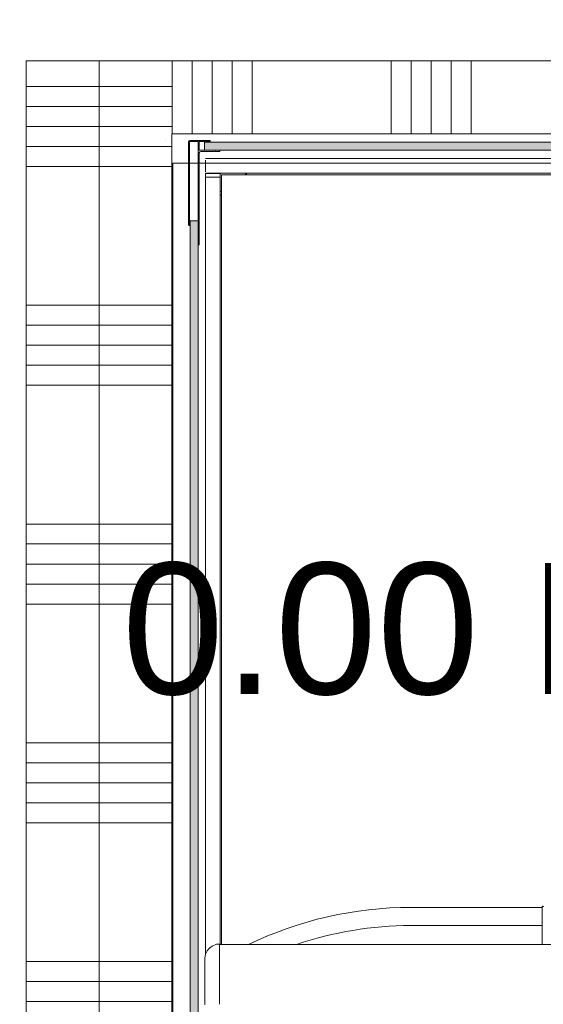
# Model space of a CAD drawing. Header units: millimetres. Extents: x -850 to 154668, y -80343 to 71019.
# Tile 38 of 147: x 40481 to 41199, y 22741 to 24092. Entities that reach past the tile are written whole.
import ezdxf
from ezdxf.enums import TextEntityAlignment as Align

# ---------------------------------------------------------------- set-up
doc = ezdxf.new("R2010")
doc.units = ezdxf.units.MM
doc.header["$MEASUREMENT"] = 0
doc.linetypes.add('HIDDEN', pattern=[381, 254, -127])
for name, color, linetype in [('New_22 NC Binnenwanden', 7, 'Continuous'), ('New_22 NC Binnenwanden Doorsnede-arcering', 7, 'Continuous'), ('New_66 Transportvoorzieningen', 7, 'Continuous'), ('New_66 Transportvoorzieningen 2D arcering', 7, 'Continuous'), ('New_Z Ruimtefuncties', 7, 'Continuous'), ('New_Z Ruimtefuncties Zone omranding', 7, 'Continuous'), ('New_Z Ruimtefuncties Zone tekst', 7, 'Continuous')]:
    doc.layers.add(name, color=color, linetype=linetype)
doc.styles.add('GENERATED_STYLE_1', font='arial.ttf')

# ---------------------------------------------------------------- blocks, each defined once
blk = doc.blocks.new('#2D lift easy 1462x1520')
at = {"layer": 'New_66 Transportvoorzieningen 2D arcering', "linetype": 'Continuous', "lineweight": 0, "true_color": 0x99a3a6}
for points in [[(1360.8, 14374.9), (19.8, 14374.9), (19.8, 14363.9), (1360.8, 14363.9)], [(1457.5, 12884.4), (1468.5, 12884.4), (1468.5, 14355.4), (1457.5, 14355.4)]]:
    blk.add_hatch(color=253, dxfattribs=at).paths.add_polyline_path(points)
at = {"layer": 'New_66 Transportvoorzieningen', "color": 7, "linetype": 'Continuous', "lineweight": 0}
for p, q in [((1471.5, 14408.2), (1471.5, 14408.2)), ((1360.8, 14374.9), (19.8, 14374.9)), ((1354.5, 14376.4), (1354.5, 14375.9)), ((1354.5, 14375.9), (1469, 14375.9)), ((1469, 14377.4), (1355.5, 14377.4)), ((1360.8, 14363.9), (1360.8, 14374.9)), ((1469.4, 14377.2), (1469.4, 14377.2)), ((1469.5, 14375.4), (1469.5, 14364.4)), ((1471, 14348.4), (1471, 14375.4)), ((19.8, 14363.9), (1360.8, 14363.9)), ((287.6, 14354.9), (286.6, 14354.9)), ((288.8, 14354.9), (287.6, 14354.9)), ((289.5, 14354.9), (288.8, 14354.9)), ((289.9, 14354.9), (289.5, 14354.9)), ((290.5, 14354.9), (289.9, 14354.9)), ((291.4, 14354.9), (290.5, 14354.9)), ((292.4, 14354.9), (291.4, 14354.9)), ((292.4, 14354.9), (298.3, 14354.9)), ((307.1, 14354.9), (298.3, 14354.9)), ((317, 14354.9), (307.1, 14354.9)), ((323.1, 14354.9), (317, 14354.9)), ((326.2, 14354.9), (323.1, 14354.9)), ((330.9, 14354.9), (326.2, 14354.9)), ((338.4, 14354.9), (330.9, 14354.9)), ((345.6, 14354.9), (338.4, 14354.9)), ((345.6, 14354.9), (348.9, 14354.9)), ((346.4, 14354.8), (345.6, 14354.9)), ((347.7, 14354.8), (346.4, 14354.8)), ((349.1, 14354.8), (347.7, 14354.8)), ((348.9, 14354.9), (349, 14354.9)), ((349, 14354.9), (349.8, 14354.8)), ((349.2, 14354.8), (349.1, 14354.8)), ((349.4, 14354.8), (349.2, 14354.8)), ((349.8, 14354.8), (349.4, 14354.8)), ((355.2, 14353.8), (349.8, 14354.8)), ((355, 14353.9), (1420.8, 14353.9)), ((359.9, 14351.6), (355.2, 14353.8)), ((1469, 14363.9), (1327.5, 14363.9)), ((1327.5, 14363.9), (1327.5, 14363.4)), ((1328.5, 14362.4), (1334, 14362.4)), ((1334, 14362.4), (1334.5, 14362.7)), ((1334.5, 14362.7), (1335, 14362.4)), ((1335, 14362.4), (1454, 14362.4)), ((1420.8, 14351.9), (1420.8, 14353.9)), ((1420.8, 14353.9), (1420.8, 14351.9)), ((1425.8, 14353.9), (1420.8, 14353.9)), ((1425.8, 14351.9), (1425.8, 14353.9)), ((1426.1, 14353.9), (1426.1, 14353.9)), ((1426.1, 12886.9), (1426.1, 14353.9)), ((1428.1, 14353.9), (1428.1, 14353.9)), ((1428.1, 14353.9), (1444.1, 14353.9)), ((1444.1, 14353.9), (1428.1, 14353.9)), ((1428.1, 14353.9), (1444.1, 14353.9)), ((1444.1, 14353.9), (1428.1, 14353.9)), ((1444.1, 14353.9), (1444.1, 14353.9)), ((1446.1, 12886.9), (1446.1, 14353.9)), ((1446.1, 14353.9), (1446.1, 14353.9)), ((1456, 14360.4), (1456, 14341.4)), ((1457.5, 14333.9), (1457.5, 14361.9)), ((1468.5, 14355.4), (1457.5, 14355.4)), ((1457.5, 14355.4), (1457.5, 12884.4)), ((1458, 14362.4), (1469, 14362.4)), ((1468.5, 12884.4), (1468.5, 14355.4)), ((1469.5, 14361.9), (1469.5, 14347.4)), ((362.5, 14349.5), (359.9, 14351.6)), ((363.9, 14348.1), (362.5, 14349.5)), ((366.3, 14344.8), (363.9, 14348.1)), ((368.6, 14338.7), (366.3, 14344.8)), ((1420.8, 14351.9), (1420.8, 14335.9)), ((1420.8, 14335.9), (1420.8, 14351.9)), ((1425.8, 14351.9), (1425.8, 14335.9)), ((1425.8, 14349.4), (1426.1, 14349.4)), ((1456, 14341.4), (1456.3, 14340.9)), ((1456.3, 14340.9), (1456, 14340.3)), ((1456, 14340.3), (1456, 14334.9)), ((1469.5, 14347.4), (1470, 14347.4)), ((298.4, 14334.9), (286.4, 14334.9)), ((286.4, 14334.9), (313.8, 14334.9)), ((313.8, 14334.9), (327.4, 14334.9)), ((327.4, 14334.9), (335.7, 14334.9)), ((335.7, 14334.9), (340.7, 14334.9)), ((340.7, 14334.9), (350.2, 14334.9)), ((350.2, 14334.9), (361.6, 14334.9)), ((361.6, 14334.9), (366.5, 14334.9)), ((366.5, 14334.9), (368.6, 14334.9)), ((368.4, 14334.9), (368.4, 12905.9)), ((368.4, 14333.9), (1395.8, 14333.9)), ((1417.8, 14331.9), (368.4, 14331.9)), ((368.8, 14337.3), (368.6, 14338.7)), ((368.9, 14336.4), (368.8, 14337.3)), ((368.9, 14335.2), (368.9, 14336.3)), ((1395.8, 14333.9), (1400.8, 14333.9)), ((1395.8, 14333.9), (1395.8, 14331.9)), ((1400.8, 14333.9), (1420.8, 14333.9)), ((1400.8, 14333.9), (1400.8, 14331.9)), ((1423.8, 14331.9), (1417.8, 14331.9)), ((1420.8, 14333.9), (1420.8, 14335.9)), ((1420.8, 14335.9), (1420.8, 14333.9)), ((1420.8, 14333.9), (1420.8, 14333.9)), ((1420.8, 14333.9), (1420.8, 14333.9)), ((1425.8, 14333.9), (1420.8, 14333.9)), ((1420.8, 14333.9), (1420.8, 14333.9)), ((1423.8, 12908.9), (1423.8, 14331.9)), ((1425.8, 14338.4), (1426.1, 14338.4)), ((1425.8, 14333.9), (1425.8, 14335.9)), ((1425.8, 14333.9), (1425.8, 14333.9)), ((1425.8, 14333.9), (1425.8, 14333.9)), ((1457, 14333.9), (1457.5, 14333.9)), ((1423.8, 14298.9), (1426.1, 14298.9)), ((1426.1, 14297.9), (1423.8, 14297.9)), ((394.3, 13892.4), (394.3, 14072.4)), ((419.3, 13892.4), (419.3, 14072.4)), ((370.9, 13892.4), (368.4, 13892.4)), ((378.5, 13892.4), (370.9, 13892.4)), ((385.1, 13892.4), (378.5, 13892.4)), ((390.4, 13892.4), (385.1, 13892.4)), ((394.5, 13892.4), (390.4, 13892.4)), ((397.7, 13892.4), (394.5, 13892.4)), ((400.5, 13892.4), (397.7, 13892.4)), ((402.6, 13892.4), (400.5, 13892.4)), ((404.2, 13892.4), (402.6, 13892.4)), ((405.7, 13892.4), (404.2, 13892.4)), ((407.2, 13892.4), (405.7, 13892.4)), ((409.8, 13892.4), (407.2, 13892.4)), ((412.1, 13892.4), (409.8, 13892.4)), ((414.2, 13892.4), (412.1, 13892.4)), ((416.2, 13892.4), (414.2, 13892.4)), ((418.4, 13892.4), (416.2, 13892.4)), ((419.6, 13892.4), (418.4, 13892.4)), ((419.9, 13892.4), (419.6, 13892.4))]:
    blk.add_line(p, q, dxfattribs=at)
at = {"layer": 'New_66 Transportvoorzieningen', "color": 253, "linetype": 'HIDDEN', "lineweight": 0, "true_color": 0x99a3a6}
for p, q in [((1480, 14399.9), (0, 14399.9)), ((1480, 12849.9), (1480, 14399.9))]:
    blk.add_line(p, q, dxfattribs=at)
at = {"layer": 'New_66 Transportvoorzieningen', "color": 7, "linetype": 'Continuous', "lineweight": 0}
for centre, radius, start, end in [((1355.5, 14376.4), 1, 90, 180), ((1469, 14375.4), 2, 0, 90), ((1469, 14375.4), 0.5, 0, 90), ((286.6, 14354.6), 0.3, 90, 180), ((1328.5, 14363.4), 1, 180, 270), ((1454, 14360.4), 2, 0, 90), ((1458, 14361.9), 0.5, 90, 180), ((1469, 14364.4), 0.5, 270, 0), ((1469, 14361.9), 0.5, 0, 90), ((1470, 14348.4), 1, 270, 0), ((368.6, 14335.2), 0.3, 270, 1.5), ((367.4, 14336.3), 1.5, 1.5, 4.3477), ((1457, 14334.9), 1, 180, 270), ((-93.2, 14072.4), 512.5, 0, 25.7699), ((-93.2, 14072.4), 487.5, 0, 18.7858), ((419.8, 13891.4), 1, 0, 90), ((419.8, 13891.4), 1, 270, 0)]:
    blk.add_arc(centre, radius, start, end, dxfattribs=at)
blk.add_point((1420.8, 14333.9), dxfattribs=at)
blk = doc.blocks.new('*X3003')
at = {"layer": 'New_22 NC Binnenwanden Doorsnede-arcering', "color": 254, "linetype": 'Continuous', "lineweight": 0, "true_color": 0xe9ebeb}
for p, q in [((40625, 24000), (40590, 24000)), ((40652.4, 23972.6), (40590, 23972.6)), ((40656.7, 23945.1), (40590, 23945.1)), ((40679.9, 23945.1), (40656.7, 23945.1))]:
    blk.add_line(p, q, dxfattribs=at)
blk = doc.blocks.new('*X3004')
at = {"layer": 'New_22 NC Binnenwanden Doorsnede-arcering', "color": 254, "linetype": 'Continuous', "lineweight": 0, "true_color": 0xe9ebeb}
for p, q in [((40656.7, 23917.7), (40590, 23917.7)), ((40690, 23917.7), (40656.7, 23917.7)), ((40656.7, 23890.3), (40590, 23890.3)), ((40690, 23890.3), (40656.7, 23890.3)), ((40656.7, 23700), (40590, 23700)), ((40690, 23700), (40656.7, 23700)), ((40656.7, 23672.6), (40590, 23672.6)), ((40690, 23672.6), (40656.7, 23672.6)), ((40656.7, 23645.1), (40590, 23645.1)), ((40690, 23645.1), (40656.7, 23645.1)), ((40656.7, 23617.7), (40590, 23617.7)), ((40690, 23617.7), (40656.7, 23617.7)), ((40656.7, 23590.3), (40590, 23590.3)), ((40690, 23590.3), (40656.7, 23590.3)), ((40656.7, 23400), (40590, 23400)), ((40690, 23400), (40656.7, 23400)), ((40656.7, 23372.6), (40590, 23372.6)), ((40690, 23372.6), (40656.7, 23372.6)), ((40656.7, 23345.1), (40590, 23345.1)), ((40690, 23345.1), (40656.7, 23345.1)), ((40656.7, 23317.7), (40590, 23317.7)), ((40690, 23317.7), (40656.7, 23317.7)), ((40656.7, 23290.3), (40590, 23290.3)), ((40690, 23290.3), (40656.7, 23290.3)), ((40656.7, 23100), (40590, 23100)), ((40690, 23100), (40656.7, 23100)), ((40656.7, 23072.6), (40590, 23072.6)), ((40690, 23072.6), (40656.7, 23072.6)), ((40656.7, 23045.1), (40590, 23045.1)), ((40690, 23045.1), (40656.7, 23045.1)), ((40656.7, 23017.7), (40590, 23017.7)), ((40690, 23017.7), (40656.7, 23017.7)), ((40656.7, 22990.3), (40590, 22990.3)), ((40690, 22990.3), (40656.7, 22990.3)), ((40656.7, 22800), (40590, 22800)), ((40690, 22800), (40656.7, 22800)), ((40656.7, 22772.6), (40590, 22772.6)), ((40690, 22772.6), (40656.7, 22772.6)), ((40656.7, 22745.1), (40590, 22745.1)), ((40690, 22745.1), (40656.7, 22745.1))]:
    blk.add_line(p, q, dxfattribs=at)
blk = doc.blocks.new('*X3005')
at = {"layer": 'New_22 NC Binnenwanden Doorsnede-arcering', "color": 254, "linetype": 'Continuous', "lineweight": 0, "true_color": 0xe9ebeb}
for p, q in [((40656.7, 24000), (40625, 24000)), ((40690, 24000), (40656.7, 24000)), ((40656.7, 23972.6), (40652.4, 23972.6)), ((40690, 23972.6), (40656.7, 23972.6)), ((40690, 23945.1), (40679.9, 23945.1))]:
    blk.add_line(p, q, dxfattribs=at)
blk = doc.blocks.new('Wall_625_1', base_point=(40690, 24035))
at = {"layer": 'New_22 NC Binnenwanden', "color": 8, "linetype": 'Continuous', "lineweight": 0, "true_color": 0x778488, "flags": 128}
for points in [[(40590, 24035), (40590, 22415)], [(40590, 24035), (40690, 24035)], [(40690, 22455), (40690, 23935)]]:
    blk.add_lwpolyline(points, dxfattribs=at)
at = {"layer": 'New_22 NC Binnenwanden', "color": 8, "lineweight": 0, "true_color": 0x778488}
for name in ['*X3003', '*X3005', '*X3004']:
    blk.add_blockref(name, (0, 0), dxfattribs=at)
blk = doc.blocks.new('*X3016')
at = {"layer": 'New_22 NC Binnenwanden Doorsnede-arcering', "color": 254, "linetype": 'Continuous', "lineweight": 0, "true_color": 0xe9ebeb}
for p, q in [((42190.3, 23935), (42190.3, 23984.7)), ((42217.7, 23935), (42217.7, 23957.3))]:
    blk.add_line(p, q, dxfattribs=at)
blk = doc.blocks.new('*X3017')
at = {"layer": 'New_22 NC Binnenwanden Doorsnede-arcering', "color": 254, "linetype": 'Continuous', "lineweight": 0, "true_color": 0xe9ebeb}
for p, q in [((40690.3, 23935), (40690.3, 24035)), ((40717.7, 23935), (40717.7, 24035)), ((40745.1, 23935), (40745.1, 24035)), ((40772.6, 23935), (40772.6, 24035)), ((40800, 23935), (40800, 24035)), ((40990.3, 23935), (40990.3, 24035)), ((41017.7, 23935), (41017.7, 24035)), ((41045.1, 23935), (41045.1, 24035)), ((41072.6, 23935), (41072.6, 24035)), ((41100, 23935), (41100, 24035)), ((41290.3, 23935), (41290.3, 24035)), ((41317.7, 23935), (41317.7, 24035)), ((41345.1, 23935), (41345.1, 24035)), ((41372.6, 23935), (41372.6, 24035)), ((41400, 23935), (41400, 24035)), ((41590.3, 23935), (41590.3, 24035)), ((41617.7, 23935), (41617.7, 24035)), ((41645.1, 23935), (41645.1, 24035)), ((41672.6, 23935), (41672.6, 24035)), ((41700, 23935), (41700, 24035)), ((41890.3, 23935), (41890.3, 24035)), ((41917.7, 23935), (41917.7, 24035)), ((41945.1, 23935), (41945.1, 24035)), ((41972.6, 23935), (41972.6, 24035)), ((42000, 23935), (42000, 24035))]:
    blk.add_line(p, q, dxfattribs=at)
blk = doc.blocks.new('*X3018')
at = {"layer": 'New_22 NC Binnenwanden Doorsnede-arcering', "color": 254, "linetype": 'Continuous', "lineweight": 0, "true_color": 0xe9ebeb}
for p, q in [((42190.3, 23984.7), (42190.3, 24035)), ((42217.7, 23957.3), (42217.7, 24035))]:
    blk.add_line(p, q, dxfattribs=at)
blk = doc.blocks.new('Wall_629_1', base_point=(42240, 24035))
at = {"layer": 'New_22 NC Binnenwanden', "color": 8, "linetype": 'Continuous', "lineweight": 0, "true_color": 0x778488, "flags": 128}
for points in [[(42140, 24035), (40690, 24035)], [(42240, 23935), (42240, 24035)], [(40690, 23935), (42240, 23935)]]:
    blk.add_lwpolyline(points, dxfattribs=at)
at = {"layer": 'New_22 NC Binnenwanden', "color": 8, "lineweight": 0, "true_color": 0x778488}
for name in ['*X3017', '*X3018', '*X3016']:
    blk.add_blockref(name, (0, 0), dxfattribs=at)
blk = doc.blocks.new('*X3225')
at = {"layer": 'New_22 NC Binnenwanden Doorsnede-arcering', "color": 254, "linetype": 'Continuous', "lineweight": 0, "true_color": 0xe9ebeb}
for p, q in [((40590, 24000), (40490, 24000)), ((40590, 23972.6), (40490, 23972.6)), ((40590, 23945.1), (40490, 23945.1)), ((40590, 23917.7), (40490, 23917.7)), ((40590, 23890.3), (40490, 23890.3)), ((40590, 23700), (40490, 23700)), ((40590, 23672.6), (40490, 23672.6)), ((40590, 23645.1), (40490, 23645.1)), ((40590, 23617.7), (40490, 23617.7)), ((40590, 23590.3), (40490, 23590.3)), ((40590, 23400), (40490, 23400)), ((40590, 23372.6), (40490, 23372.6)), ((40590, 23345.1), (40490, 23345.1)), ((40590, 23317.7), (40490, 23317.7)), ((40590, 23290.3), (40490, 23290.3)), ((40590, 23100), (40490, 23100)), ((40590, 23072.6), (40490, 23072.6)), ((40590, 23045.1), (40490, 23045.1)), ((40590, 23017.7), (40490, 23017.7)), ((40590, 22990.3), (40490, 22990.3)), ((40590, 22800), (40490, 22800)), ((40590, 22772.6), (40490, 22772.6)), ((40590, 22745.1), (40490, 22745.1))]:
    blk.add_line(p, q, dxfattribs=at)
blk = doc.blocks.new('Wall_693_1', base_point=(40590, 24035))
at = {"layer": 'New_22 NC Binnenwanden', "color": 8, "linetype": 'Continuous', "lineweight": 0, "true_color": 0x778488, "flags": 128}
for points in [[(40490, 24035), (40490, 22415)], [(40490, 24035), (40590, 24035)], [(40590, 22415), (40590, 24035)]]:
    blk.add_lwpolyline(points, dxfattribs=at)
at = {"layer": 'New_22 NC Binnenwanden', "color": 8, "lineweight": 0, "true_color": 0x778488}
blk.add_blockref('*X3225', (0, 0), dxfattribs=at)
blk = doc.blocks.new('Platformlift_0.00_46_1', base_point=(41511.6, 23246.4))
at = {"layer": 'New_Z Ruimtefuncties Zone tekst', "color": 2, "lineweight": 0, "style": 'GENERATED_STYLE_1'}
for tag, p in [('DUMMY_938', (42368.2, 23387.8)), ('AC_TextStyle_1', (42368.2, 23346.7))]:
    blk.add_attdef(tag, text='', height=180, dxfattribs=at).set_placement(p, align=Align.TOP_RIGHT)

msp = doc.modelspace()

# ---------------------------------------------------------------- linework, layer by layer
at = {"layer": 'New_Z Ruimtefuncties Zone omranding', "color": 122, "linetype": 'Continuous', "lineweight": 0, "true_color": 0x03c7b0, "flags": 128}
msp.add_lwpolyline([(35600, 22415), (37834.6, 22415), (39468.6, 22415), (40490, 22415), (40490, 24035), (42140, 24035), (42140, 26210), (37735, 26210), (37735, 25996.1), (35600, 25996.1), (35600, 24300)], close=True, dxfattribs=at)
at = {"layer": 'New_Z Ruimtefuncties Zone omranding', "color": 32, "linetype": 'Continuous', "lineweight": 0, "true_color": 0xba661c, "flags": 128}
msp.add_lwpolyline([(40691, 23895), (40691, 22415), (42241, 22415), (42241, 23895)], close=True, dxfattribs=at)

# ---------------------------------------------------------------- block references
at = {"layer": 'New_22 NC Binnenwanden', "color": 8, "lineweight": 0, "true_color": 0x778488}
for name, p in [('Wall_693_1', (40590, 24035)), ('Wall_625_1', (40690, 24035)), ('Wall_629_1', (42240, 24035))]:
    msp.add_blockref(name, p, dxfattribs=at)
at = {"layer": 'New_66 Transportvoorzieningen', "color": 1, "linetype": 'Continuous', "lineweight": 0, "zscale": 1000, "rotation": 90}
msp.add_blockref('#2D lift easy 1462x1520', (55089.9, 22455), dxfattribs=at)
at = {"layer": 'New_Z Ruimtefuncties', "color": 2, "linetype": 'Continuous', "lineweight": 0}
msp.add_blockref('Platformlift_0.00_46_1', (41511.6, 23246.4), dxfattribs=at).add_auto_attribs({'AC_TextStyle_1': '0.00 Platformlift'})

doc.saveas('drawing.dxf')
